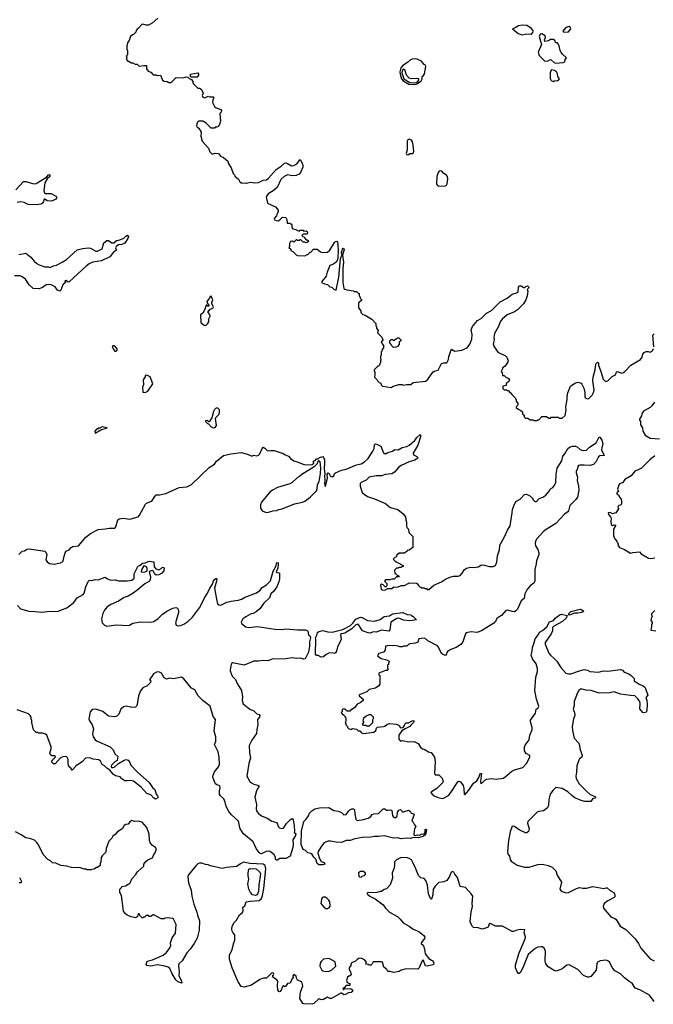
# Model space of a CAD drawing. Extents: x 2206940 to 2356632, y 511582 to 673215.
# Tile 32 of 228: x 2282855 to 2290925, y 540421 to 552950. Entities that reach past the tile are written whole.
import ezdxf

# ---------------------------------------------------------------- set-up
doc = ezdxf.new("R2010")
doc.units = 0

msp = doc.modelspace()

# ---------------------------------------------------------------- linework, layer by layer
at = {"layer": '0CON10XD'}
for points in [[(2284615, 552970), (2284543, 552907), (2284495, 552882), (2284465, 552880), (2284425, 552893), (2284412, 552888), (2284365, 552838), (2284351, 552829), (2284338, 552812), (2284335, 552790), (2284305, 552760), (2284290, 552755), (2284268, 552735), (2284250, 552685), (2284232, 552665), (2284218, 552615), (2284218, 552575), (2284228, 552555), (2284230, 552515), (2284228, 552502), (2284210, 552485), (2284220, 552475), (2284220, 552465), (2284210, 552455), (2284218, 552448), (2284220, 552435), (2284235, 552420), (2284245, 552420), (2284275, 552400), (2284295, 552400), (2284325, 552382), (2284352, 552382), (2284375, 552360), (2284435, 552368), (2284470, 552365), (2284472, 552325), (2284490, 552295), (2284525, 552280), (2284555, 552250), (2284595, 552250), (2284605, 552240), (2284650, 552245), (2284675, 552180), (2284695, 552168), (2284732, 552162), (2284755, 552150), (2284785, 552150), (2284848, 552212), (2284935, 552210), (2284975, 552222), (2284995, 552220), (2285012, 552202), (2285045, 552190), (2285062, 552165), (2285060, 552145), (2285068, 552135), (2285125, 552078), (2285145, 552077), (2285165, 552067), (2285185, 552038), (2285192, 552015), (2285178, 551985), (2285188, 551965), (2285213, 551957), (2285255, 551978), (2285278, 551968), (2285317, 551967), (2285328, 551958), (2285313, 551927), (2285312, 551895), (2285338, 551845), (2285358, 551828), (2285415, 551808), (2285427, 551795), (2285422, 551775), (2285402, 551755), (2285407, 551695), (2285412, 551665), (2285405, 551630), (2285385, 551590), (2285365, 551580), (2285345, 551580), (2285335, 551570), (2285295, 551570), (2285230, 551635), (2285187, 551657), (2285145, 551660), (2285133, 551657), (2285115, 551640), (2285108, 551605), (2285110, 551585), (2285135, 551570), (2285168, 551518), (2285163, 551467), (2285180, 551405), (2285260, 551315), (2285275, 551270), (2285305, 551240), (2285345, 551252), (2285388, 551248), (2285412, 551215), (2285452, 551195), (2285500, 551155), (2285510, 551145), (2285510, 551125), (2285548, 551065), (2285573, 550993), (2285590, 550975), (2285595, 550960), (2285640, 550920), (2285665, 550880), (2285675, 550880), (2285685, 550870), (2285735, 550872), (2285745, 550868), (2285795, 550881), (2285845, 550874), (2285895, 550880), (2285955, 550909), (2285998, 550912), (2286025, 550933), (2286122, 551045), (2286185, 551084), (2286226, 551124), (2286245, 551127), (2286265, 551121), (2286315, 551090), (2286345, 551094), (2286384, 551116), (2286425, 551170), (2286453, 551123), (2286461, 551095), (2286459, 551075), (2286430, 551005), (2286415, 550986), (2286375, 550966), (2286325, 550963), (2286265, 550974), (2286224, 550956), (2286181, 550915), (2286135, 550815), (2286085, 550772), (2286018, 550735), (2285993, 550695), (2286010, 550615), (2286115, 550570), (2286147, 550527), (2286147, 550503), (2286133, 550487), (2286127, 550453), (2286098, 550422), (2286100, 550405), (2286123, 550393), (2286145, 550392), (2286170, 550405), (2286203, 550437), (2286245, 550432), (2286259, 550409), (2286262, 550362), (2286295, 550360), (2286305, 550350), (2286315, 550350), (2286320, 550345), (2286320, 550305), (2286335, 550290), (2286372, 550282), (2286415, 550260), (2286425, 550270), (2286465, 550270), (2286475, 550260), (2286505, 550262), (2286518, 550255), (2286522, 550235), (2286515, 550220), (2286465, 550220), (2286450, 550205), (2286462, 550192), (2286478, 550188), (2286482, 550172), (2286505, 550150), (2286515, 550150), (2286528, 550138), (2286527, 550123), (2286517, 550113), (2286505, 550110), (2286485, 550120), (2286465, 550120), (2286435, 550150), (2286425, 550150), (2286415, 550140), (2286395, 550140), (2286385, 550150), (2286375, 550150), (2286345, 550120), (2286325, 550130), (2286302, 550128), (2286300, 550115), (2286290, 550105), (2286290, 550065), (2286282, 550052), (2286308, 550028), (2286310, 550015), (2286320, 550005), (2286335, 550000), (2286378, 549958), (2286395, 549950), (2286487, 549943), (2286515, 549960), (2286525, 549960), (2286555, 549990), (2286565, 549990), (2286595, 550028), (2286645, 550030), (2286684, 549994), (2286707, 549987), (2286775, 549992), (2286803, 550017), (2286863, 550115), (2286875, 550127), (2286892, 550132), (2286902, 550122), (2286908, 550085), (2286911, 550015), (2286907, 549923), (2286901, 549895), (2286884, 549866), (2286869, 549852), (2286845, 549836), (2286805, 549822), (2286769, 549735), (2286760, 549685), (2286705, 549620), (2286700, 549605), (2286735, 549588), (2286775, 549578), (2286805, 549552), (2286830, 549545), (2286860, 549515), (2286885, 549510), (2286921, 549675), (2286940, 549905), (2286960, 549965), (2286953, 549975), (2286952, 549995), (2286960, 550005), (2286965, 550040), (2286975, 550042), (2286986, 550025), (2286966, 549954), (2286981, 549865), (2286972, 549782), (2286970, 549605), (2286985, 549530), (2286995, 549520), (2287023, 549513), (2287105, 549500), (2287115, 549490), (2287145, 549490), (2287165, 549470), (2287180, 549465), (2287180, 549435), (2287188, 549428), (2287190, 549405), (2287208, 549388), (2287210, 549375), (2287170, 549345), (2287170, 549285), (2287200, 549245), (2287200, 549225), (2287225, 549200), (2287255, 549190), (2287340, 549140), (2287390, 549085), (2287390, 549055), (2287400, 549045), (2287400, 549025), (2287420, 548995), (2287410, 548965), (2287468, 548908), (2287470, 548895), (2287480, 548885), (2287480, 548875), (2287460, 548845), (2287468, 548838), (2287470, 548825), (2287490, 548805), (2287490, 548775), (2287470, 548755), (2287470, 548735), (2287460, 548725), (2287460, 548685), (2287450, 548665), (2287450, 548635), (2287460, 548625), (2287450, 548615), (2287450, 548585), (2287440, 548575), (2287438, 548552), (2287425, 548540), (2287415, 548540), (2287370, 548495), (2287368, 548485), (2287378, 548465), (2287380, 548435), (2287372, 548402), (2287405, 548370), (2287410, 548355), (2287432, 548332), (2287445, 548330), (2287458, 548318), (2287460, 548305), (2287477, 548287), (2287585, 548270), (2287613, 548287), (2287685, 548308), (2287725, 548308), (2287745, 548300), (2287785, 548308), (2287835, 548308), (2287868, 548332), (2288025, 548348), (2288048, 548365), (2288117, 548463), (2288135, 548478), (2288185, 548492), (2288227, 548573), (2288255, 548584), (2288296, 548584), (2288317, 548625), (2288320, 548665), (2288355, 548757), (2288395, 548732), (2288486, 548744), (2288552, 548775), (2288588, 548822), (2288613, 548885), (2288616, 548945), (2288604, 549005), (2288620, 549045), (2288685, 549120), (2288731, 549149), (2288801, 549215), (2288865, 549249), (2288975, 549359), (2289062, 549408), (2289125, 549459), (2289193, 549477), (2289202, 549488), (2289208, 549545), (2289220, 549565), (2289240, 549565), (2289275, 549542), (2289287, 549543), (2289300, 549555), (2289322, 549562), (2289338, 549545), (2289337, 549533), (2289320, 549515), (2289328, 549495), (2289317, 549435), (2289300, 549385), (2289273, 549335)], [(2289256, 552756), (2289315, 552770), (2289365, 552764), (2289375, 552767), (2289389, 552785), (2289396, 552804), (2289392, 552815), (2289370, 552840), (2289315, 552877), (2289255, 552880), (2289207, 552873), (2289165, 552848), (2289130, 552835), (2289204, 552774), (2289240, 552760), (2289256, 552756)], [(2289785, 552791), (2289845, 552794), (2289873, 552835), (2289867, 552855), (2289855, 552863), (2289835, 552860), (2289805, 552844), (2289774, 552805), (2289785, 552791)], [(2289685, 552396), (2289775, 552403), (2289798, 552412), (2289800, 552445), (2289820, 552465), (2289769, 552509), (2289752, 552532), (2289738, 552558), (2289725, 552619), (2289705, 552657), (2289684, 552654), (2289670, 552685), (2289655, 552696), (2289615, 552696), (2289590, 552680), (2289544, 552674), (2289537, 552695), (2289551, 552725), (2289546, 552745), (2289505, 552768), (2289483, 552767), (2289471, 552735), (2289500, 552635), (2289457, 552535), (2289473, 552495), (2289545, 552424), (2289585, 552428), (2289615, 552442), (2289625, 552440), (2289664, 552405), (2289685, 552396)], [(2287885, 552125), (2287918, 552132), (2287970, 552170), (2287981, 552195), (2287980, 552225), (2287999, 552241), (2288009, 552261), (2288029, 552355), (2288023, 552373), (2288005, 552381), (2287971, 552421), (2287916, 552446), (2287895, 552450), (2287855, 552448), (2287831, 552439), (2287795, 552406), (2287733, 552367), (2287711, 552339), (2287698, 552285), (2287700, 552255), (2287719, 552199), (2287740, 552170), (2287811, 552131), (2287885, 552125)], [(2287875, 552145), (2287905, 552151), (2287927, 552165), (2287940, 552185), (2287937, 552195), (2287915, 552203), (2287845, 552195), (2287815, 552204), (2287781, 552245), (2287762, 552312), (2287745, 552321), (2287735, 552314), (2287725, 552295), (2287723, 552273), (2287749, 552195), (2287825, 552152), (2287875, 552145)], [(2289655, 552162), (2289668, 552172), (2289715, 552178), (2289728, 552195), (2289710, 552225), (2289705, 552260), (2289691, 552285), (2289665, 552304), (2289630, 552310), (2289619, 552301), (2289611, 552275), (2289611, 552201), (2289624, 552174), (2289655, 552162)], [(2285115, 552220), (2285035, 552220), (2285030, 552225), (2285032, 552255), (2285122, 552272), (2285132, 552262), (2285132, 552245), (2285115, 552220)], [(2287785, 551231), (2287805, 551235), (2287823, 551247), (2287858, 551245), (2287869, 551255), (2287874, 551275), (2287867, 551355), (2287856, 551396), (2287845, 551415), (2287815, 551428), (2287799, 551421), (2287791, 551405), (2287789, 551295), (2287779, 551245), (2287785, 551231)], [(2288195, 550831), (2288275, 550834), (2288292, 550845), (2288299, 550861), (2288309, 550925), (2288305, 550953), (2288291, 550971), (2288255, 550993), (2288231, 551021), (2288215, 551027), (2288197, 551023), (2288183, 551007), (2288168, 550955), (2288165, 550855), (2288175, 550839), (2288195, 550831)], [(2282805, 550785), (2282905, 550892), (2282935, 550892), (2283035, 550862), (2283065, 550865), (2283196, 550944), (2283225, 550978), (2283240, 550975), (2283238, 550955), (2283204, 550926), (2283175, 550872), (2283162, 550775), (2283172, 550745), (2283180, 550740), (2283255, 550738), (2283317, 550705), (2283330, 550685), (2283315, 550667), (2283274, 550646), (2283245, 550641), (2283204, 550644), (2283175, 550666), (2283165, 550668), (2283159, 550635), (2283141, 550609), (2283125, 550601), (2283075, 550592), (2282965, 550600), (2282912, 550625), (2282865, 550632), (2282825, 550622)], [(2282845, 549963), (2282935, 549977), (2282997, 549927), (2283040, 549875), (2283075, 549846), (2283105, 549829), (2283175, 549806), (2283224, 549804), (2283245, 549796), (2283285, 549817), (2283325, 549826), (2283394, 549866), (2283453, 549897), (2283585, 550020), (2283655, 550040), (2283732, 550048), (2283755, 550042), (2283825, 550005), (2283845, 550006), (2283904, 550035), (2283925, 550111), (2283965, 550140), (2283985, 550140), (2284030, 550110), (2284055, 550109), (2284090, 550140), (2284131, 550149), (2284180, 550170), (2284205, 550196), (2284227, 550207), (2284240, 550195), (2284234, 550165), (2284193, 550107), (2284155, 550088), (2284115, 550084), (2284083, 550065), (2284077, 550045), (2284087, 550015), (2284050, 549990), (2284005, 549932), (2283895, 549881), (2283785, 549863), (2283738, 549842), (2283700, 549815), (2283487, 549615), (2283471, 549611), (2283445, 549629), (2283431, 549625), (2283440, 549605), (2283405, 549575), (2283381, 549509), (2283365, 549494), (2283336, 549506), (2283305, 549550), (2283258, 549575), (2283225, 549582), (2283192, 549575), (2283145, 549543), (2283105, 549527), (2283025, 549531), (2282975, 549576), (2282927, 549647), (2282885, 549679), (2282859, 549689), (2282788, 549692)], [(2285225, 549060), (2285249, 549081), (2285262, 549105), (2285262, 549145), (2285280, 549175), (2285277, 549197), (2285253, 549227), (2285282, 549268), (2285315, 549278), (2285322, 549295), (2285302, 549335), (2285302, 549355), (2285316, 549386), (2285295, 549430), (2285282, 549428), (2285273, 549405), (2285240, 549365), (2285242, 549342), (2285268, 549312), (2285255, 549300), (2285238, 549318), (2285232, 549318), (2285210, 549255), (2285188, 549215), (2285158, 549192), (2285160, 549095), (2285203, 549063), (2285225, 549060)], [(2289273, 549335), (2289195, 549257), (2289155, 549233), (2289065, 549196), (2288999, 549141), (2288974, 549105), (2288951, 549045), (2288904, 548955), (2288894, 548905), (2288896, 548875), (2288884, 548825), (2288892, 548795), (2288945, 548718), (2289044, 548674), (2289060, 548655), (2289078, 548615), (2289072, 548595), (2289039, 548541), (2289002, 548518), (2289002, 548505), (2288988, 548475), (2288998, 548455), (2289002, 548422), (2289025, 548420), (2289045, 548400), (2289078, 548388), (2289092, 548375), (2289083, 548347), (2289065, 548330), (2289050, 548325), (2289050, 548295), (2289010, 548285), (2289010, 548255), (2289025, 548240), (2289055, 548240), (2289065, 548230), (2289075, 548230), (2289102, 548202), (2289115, 548200), (2289122, 548182), (2289170, 548135), (2289170, 548125), (2289180, 548115), (2289180, 548095), (2289200, 548065), (2289200, 548045), (2289180, 548025), (2289180, 548015), (2289202, 547992), (2289238, 547978), (2289258, 547958), (2289260, 547935), (2289278, 547918), (2289280, 547895), (2289295, 547880), (2289325, 547880), (2289355, 547860), (2289395, 547860), (2289405, 547850), (2289445, 547850), (2289455, 547860), (2289465, 547860), (2289505, 547900), (2289565, 547900), (2289595, 547880), (2289615, 547880), (2289625, 547890), (2289715, 547890), (2289725, 547880), (2289765, 547880), (2289800, 547915), (2289815, 547980), (2289811, 548025), (2289829, 548115), (2289828, 548155), (2289835, 548202), (2289871, 548285), (2289925, 548324), (2289966, 548336), (2290004, 548324), (2290015, 548312), (2290039, 548259), (2290053, 548205), (2290052, 548145), (2290065, 548134), (2290085, 548126), (2290105, 548129), (2290145, 548170), (2290165, 548205), (2290172, 548235), (2290154, 548355), (2290157, 548403), (2290184, 548495), (2290193, 548565), (2290197, 548575), (2290215, 548590), (2290227, 548585), (2290227, 548555), (2290258, 548475), (2290286, 548375), (2290315, 548344), (2290345, 548353), (2290400, 548410), (2290445, 548430), (2290456, 548464), (2290465, 548472), (2290523, 548453), (2290545, 548460), (2290564, 548475), (2290637, 548553), (2290763, 548625), (2290783, 548655), (2290790, 548695), (2290808, 548715), (2290835, 548729), (2290858, 548728), (2290885, 548717), (2290913, 548735), (2290929, 548765)], [(2287615, 548780), (2287592, 548802), (2287588, 548818), (2287570, 548835), (2287570, 548865), (2287585, 548880), (2287605, 548880), (2287615, 548870), (2287625, 548870), (2287645, 548890), (2287655, 548890), (2287665, 548900), (2287685, 548900), (2287710, 548875), (2287710, 548865), (2287690, 548845), (2287690, 548815), (2287665, 548790), (2287645, 548782), (2287615, 548780)], [(2290931, 548785), (2290920, 548935), (2290935, 548954)], [(2284085, 548730), (2284097, 548743), (2284095, 548760), (2284075, 548788), (2284055, 548800), (2284042, 548798), (2284032, 548785), (2284045, 548760), (2284065, 548732), (2284085, 548730)], [(2284455, 548204), (2284485, 548222), (2284552, 548315), (2284516, 548405), (2284473, 548427), (2284455, 548420), (2284452, 548405), (2284428, 548365), (2284432, 548305), (2284418, 548275), (2284422, 548212), (2284455, 548204)], [(2290939, 548081), (2290906, 548035), (2290884, 548016), (2290801, 547969), (2290780, 547935), (2290775, 547910), (2290750, 547865), (2290750, 547855), (2290760, 547845), (2290760, 547795), (2290787, 547757), (2290792, 547715), (2290822, 547662), (2290885, 547624), (2291005, 547618)], [(2285317, 547757), (2285345, 547760), (2285363, 547785), (2285350, 547875), (2285353, 547887), (2285390, 547925), (2285398, 547945), (2285398, 547985), (2285375, 548010), (2285348, 548002), (2285335, 547990), (2285322, 547965), (2285302, 547885), (2285268, 547832), (2285262, 547832), (2285245, 547850), (2285220, 547845), (2285220, 547835), (2285245, 547810), (2285258, 547808), (2285295, 547768), (2285317, 547757)], [(2283815, 547690), (2283888, 547732), (2283970, 547755), (2283905, 547768), (2283875, 547750), (2283855, 547750), (2283845, 547740), (2283835, 547740), (2283810, 547715), (2283815, 547690)], [(2282842, 546145), (2282885, 546188), (2282917, 546193), (2282948, 546212), (2282976, 546216), (2283175, 546188), (2283188, 546175), (2283200, 546145), (2283190, 546075), (2283205, 546050), (2283235, 546028), (2283295, 546023), (2283375, 546038), (2283403, 546057), (2283415, 546080), (2283420, 546125), (2283434, 546166), (2283448, 546185), (2283485, 546203), (2283510, 546235), (2283532, 546248), (2283604, 546256), (2283696, 546364), (2283758, 546412), (2283855, 546464), (2283945, 546470), (2283995, 546480), (2284065, 546480), (2284078, 546495), (2284106, 546584), (2284122, 546598), (2284174, 546606), (2284256, 546594), (2284365, 546624), (2284382, 546645), (2284456, 546784), (2284472, 546798), (2284525, 546818), (2284537, 546825), (2284570, 546880), (2284595, 546904), (2284637, 546903), (2284715, 546919), (2284885, 546996), (2284984, 547006), (2285042, 547035), (2285269, 547251), (2285337, 547295), (2285360, 547330), (2285450, 547405), (2285545, 547427), (2285675, 547442), (2285755, 547422), (2285805, 547398), (2285822, 547398), (2285835, 547408), (2285875, 547402), (2285895, 547410), (2285913, 547427), (2285942, 547495), (2285955, 547509), (2285978, 547498), (2286008, 547468), (2286025, 547463), (2286055, 547469), (2286095, 547466), (2286186, 547436), (2286205, 547433), (2286235, 547413), (2286280, 547395), (2286305, 547368), (2286346, 547336), (2286390, 547325), (2286464, 547294), (2286497, 547287), (2286582, 547288), (2286600, 547305), (2286600, 547315), (2286590, 547325), (2286602, 547338), (2286618, 547342), (2286635, 547360), (2286658, 547362), (2286675, 547380), (2286715, 547390), (2286725, 547380), (2286735, 547350), (2286739, 547309), (2286734, 547235), (2286742, 547175), (2286738, 547135), (2286743, 547095), (2286738, 547045), (2286745, 547010), (2286755, 547028), (2286774, 547115), (2286773, 547165), (2286785, 547182), (2286795, 547177), (2286815, 547140), (2286835, 547132), (2286854, 547146), (2286863, 547175), (2286875, 547185), (2286955, 547216), (2287015, 547231), (2287146, 547284), (2287205, 547299), (2287248, 547325), (2287292, 547368), (2287351, 547459), (2287368, 547495), (2287375, 547540), (2287385, 547552), (2287405, 547550), (2287453, 547523), (2287488, 547438), (2287498, 547428), (2287522, 547428), (2287545, 547442), (2287601, 547459), (2287631, 547479), (2287675, 547476), (2287725, 547508), (2287785, 547518), (2287815, 547535), (2287886, 547594), (2287915, 547634), (2287955, 547672), (2287962, 547655), (2287926, 547535), (2287866, 547435), (2287871, 547411), (2287911, 547391), (2287928, 547375), (2287887, 547345), (2287816, 547324), (2287714, 547276), (2287679, 547251), (2287630, 547190), (2287595, 547169), (2287508, 547162), (2287465, 547145), (2287395, 547145), (2287307, 547127)], [(2287307, 547127), (2287268, 547092), (2287205, 547061), (2287192, 547048), (2287190, 547015), (2287218, 546935), (2287241, 546911), (2287285, 546882), (2287375, 546852), (2287512, 546792), (2287575, 546742), (2287670, 546715), (2287740, 546660), (2287770, 546625), (2287772, 546585), (2287782, 546555), (2287780, 546505), (2287785, 546490), (2287807, 546467), (2287810, 546425), (2287860, 546375), (2287860, 546235), (2287815, 546200), (2287790, 546195), (2287790, 546185), (2287775, 546180), (2287755, 546160), (2287685, 546160), (2287675, 546150), (2287662, 546148), (2287648, 546112), (2287632, 546108), (2287610, 546085), (2287645, 546050), (2287655, 546050), (2287662, 546042), (2287675, 546040), (2287682, 546032), (2287695, 546030), (2287702, 546022), (2287740, 546005), (2287738, 545992), (2287725, 545990), (2287715, 545980), (2287685, 545980), (2287675, 545970), (2287655, 545970), (2287630, 545945), (2287632, 545902), (2287645, 545900), (2287662, 545882), (2287678, 545878), (2287688, 545862), (2287655, 545860), (2287625, 545830), (2287595, 545830), (2287565, 545820), (2287515, 545820), (2287500, 545805), (2287530, 545775), (2287530, 545745), (2287515, 545730), (2287485, 545760), (2287462, 545768), (2287452, 545758), (2287458, 545705), (2287473, 545693), (2287505, 545690), (2287545, 545710), (2287595, 545710), (2287618, 545732), (2287665, 545730), (2287712, 545748), (2287755, 545752), (2287803, 545777), (2287815, 545782), (2287909, 545779), (2287923, 545773), (2287935, 545750), (2287955, 545730), (2287965, 545730), (2287975, 545720), (2288005, 545720), (2288015, 545710), (2288035, 545710), (2288045, 545700), (2288065, 545700), (2288130, 545755), (2288225, 545798), (2288278, 545832), (2288335, 545856), (2288382, 545868), (2288441, 545869), (2288465, 545877), (2288491, 545905), (2288521, 545955), (2288545, 545972), (2288595, 545984), (2288645, 545981), (2288695, 545989), (2288738, 546012), (2288775, 546009), (2288835, 545991), (2288887, 545993), (2288915, 546004), (2288932, 546045), (2288942, 546128), (2288966, 546205), (2288972, 546265), (2289025, 546359), (2289067, 546453), (2289102, 546508), (2289129, 546675), (2289130, 546715), (2289147, 546763), (2289175, 546817), (2289230, 546850), (2289285, 546908), (2289305, 546913), (2289346, 546896), (2289390, 546855), (2289390, 546845), (2289415, 546820), (2289425, 546818), (2289435, 546820), (2289470, 546855), (2289517, 546873), (2289555, 546898), (2289598, 546952), (2289615, 546982), (2289645, 546997), (2289671, 547029), (2289684, 547066), (2289686, 547166), (2289700, 547245), (2289759, 547335), (2289773, 547397), (2289799, 547425), (2289838, 547492), (2289866, 547515), (2289895, 547524), (2289935, 547522), (2289956, 547515), (2289995, 547480), (2290025, 547468), (2290075, 547472), (2290111, 547509), (2290196, 547565), (2290235, 547640), (2290245, 547638), (2290271, 547601), (2290280, 547555), (2290268, 547502), (2290266, 547475), (2290298, 547405), (2290245, 547399), (2290225, 547387), (2290195, 547326), (2290165, 547291), (2290115, 547276), (2290045, 547282), (2289990, 547280), (2289972, 547275), (2289962, 547265), (2289960, 547235), (2289943, 547205), (2289943, 547185), (2289959, 547129), (2289953, 547085), (2289972, 547015), (2289977, 546963), (2289961, 546875), (2289940, 546845), (2289862, 546768), (2289845, 546702), (2289834, 546686), (2289795, 546659), (2289683, 546537), (2289558, 546462), (2289525, 546436), (2289441, 546345), (2289424, 546315), (2289419, 546285), (2289426, 546255), (2289452, 546208), (2289466, 546165), (2289466, 546145), (2289436, 546065), (2289434, 546025), (2289414, 545955), (2289416, 545805), (2289401, 545779), (2289355, 545744), (2289314, 545695), (2289287, 545643), (2289279, 545585), (2289243, 545555), (2289195, 545448), (2289175, 545426), (2289155, 545416), (2289128, 545418), (2289073, 545437), (2289045, 545431), (2288990, 545370), (2288936, 545334), (2288916, 545295), (2288895, 545271), (2288738, 545172), (2288675, 545152), (2288605, 545159), (2288542, 545148), (2288531, 545135), (2288499, 545035), (2288475, 545000), (2288415, 544961), (2288348, 544935), (2288302, 544908), (2288293, 544897), (2288285, 544862), (2288265, 544862), (2288227, 544885), (2288189, 544965), (2288175, 544981), (2288055, 545044), (2288035, 545064), (2288005, 545081), (2287938, 545072), (2287925, 545030), (2287895, 545018), (2287823, 545007), (2287805, 545000), (2287785, 544980), (2287745, 544980), (2287725, 544970), (2287695, 544970), (2287675, 544980), (2287625, 544987), (2287605, 544982), (2287565, 544987), (2287512, 544978), (2287510, 544925), (2287487, 544903), (2287430, 544885), (2287410, 544855), (2287460, 544820), (2287530, 544805), (2287560, 544785), (2287560, 544775), (2287550, 544765), (2287550, 544745), (2287540, 544735), (2287540, 544695), (2287550, 544685), (2287535, 544670), (2287515, 544670), (2287430, 544635), (2287430, 544615), (2287440, 544605), (2287442, 544495), (2287428, 544472), (2287385, 544442), (2287305, 544426), (2287275, 544398), (2287190, 544365), (2287180, 544355), (2287180, 544345), (2287230, 544305), (2287230, 544285), (2287190, 544255), (2287151, 544239), (2287118, 544192), (2287085, 544170), (2287075, 544170), (2287058, 544152), (2287025, 544150), (2286997, 544177), (2286975, 544180), (2286962, 544168), (2286960, 544145), (2286950, 544135), (2286960, 544115), (2286980, 544105), (2287000, 544085), (2287000, 544075), (2287010, 544065), (2287010, 544025), (2287002, 544005), (2287010, 543995), (2287010, 543975), (2287030, 543955), (2287030, 543945), (2287042, 543932), (2287065, 543920), (2287085, 543920), (2287095, 543930), (2287145, 543920), (2287165, 543900), (2287185, 543900), (2287210, 543875), (2287228, 543868), (2287367, 543883), (2287390, 543905), (2287400, 543935), (2287412, 543948), (2287490, 543955), (2287505, 543960), (2287529, 543981), (2287565, 543992), (2287656, 543986), (2287688, 543968), (2287705, 543940), (2287737, 543943), (2287755, 543970), (2287758, 543985), (2287775, 544002), (2287806, 544004), (2287855, 544028), (2287875, 544030), (2287880, 544025), (2287872, 544005), (2287836, 543974), (2287823, 543955), (2287763, 543927), (2287721, 543899), (2287683, 543845), (2287683, 543793), (2287705, 543770), (2287735, 543778), (2287805, 543759), (2287880, 543765), (2287929, 543739), (2287961, 543691), (2287983, 543673), (2288007, 543667), (2288060, 543635), (2288096, 543626), (2288138, 543565), (2288147, 543505), (2288137, 543357), (2288145, 543342), (2288195, 543342), (2288235, 543300), (2288249, 543255), (2288245, 543243), (2288166, 543165), (2288098, 543125), (2288092, 543115), (2288107, 543095), (2288135, 543074), (2288185, 543051), (2288235, 543040), (2288262, 543048), (2288315, 543079), (2288346, 543115), (2288435, 543253), (2288445, 543260), (2288470, 543250), (2288503, 543205), (2288513, 543165), (2288514, 543094), (2288525, 543086), (2288575, 543145), (2288635, 543234), (2288677, 543263), (2288702, 543305), (2288714, 543345), (2288725, 543358), (2288737, 543357), (2288724, 543255), (2288725, 543240), (2288735, 543230), (2288778, 543272), (2288804, 543286), (2288865, 543294), (2288925, 543286), (2289015, 543300), (2289062, 543338), (2289121, 543389), (2289155, 543406), (2289265, 543432), (2289308, 543485), (2289352, 543565), (2289352, 543585), (2289304, 543614), (2289284, 543644), (2289286, 543695), (2289293, 543717), (2289343, 543785), (2289350, 543845), (2289381, 543915), (2289380, 543945), (2289359, 544015), (2289359, 544035), (2289423, 544125), (2289434, 544176), (2289458, 544195), (2289468, 544215), (2289436, 544305), (2289416, 544415), (2289429, 544585), (2289451, 544655), (2289450, 544695), (2289433, 544753), (2289388, 544815), (2289370, 544865), (2289383, 544915), (2289387, 544963), (2289406, 545024), (2289420, 545070), (2289461, 545125), (2289475, 545157), (2289514, 545176), (2289568, 545225), (2289603, 545287), (2289652, 545305), (2289674, 545335), (2289739, 545381), (2289756, 545386), (2289828, 545368), (2289813, 545335), (2289768, 545292), (2289659, 545231), (2289642, 545215), (2289639, 545175), (2289624, 545135), (2289547, 545025), (2289546, 545005), (2289595, 544888), (2289615, 544862), (2289663, 544823), (2289696, 544785), (2289745, 544707), (2289811, 544635), (2289845, 544626), (2289875, 544628), (2289984, 544666), (2290045, 544680), (2290085, 544672), (2290116, 544656), (2290225, 544647), (2290285, 544662), (2290345, 544658), (2290505, 544679), (2290531, 544671), (2290555, 544648), (2290615, 544624), (2290644, 544605), (2290682, 544565), (2290682, 544532), (2290695, 544530), (2290745, 544494), (2290795, 544472), (2290816, 544456), (2290825, 544438), (2290856, 544355), (2290831, 544325), (2290843, 544285), (2290846, 544245), (2290844, 544156), (2290835, 544137), (2290805, 544129), (2290792, 544132), (2290752, 544182), (2290758, 544245), (2290752, 544272), (2290729, 544309), (2290688, 544348), (2290635, 544349), (2290505, 544366), (2290425, 544398), (2290370, 544385), (2290235, 544382), (2290135, 544412), (2290065, 544418), (2290005, 544434), (2289977, 544415), (2289958, 544385), (2289917, 544275), (2289916, 544225), (2289904, 544175), (2289919, 544135), (2289924, 544095), (2289908, 544052), (2289893, 543957), (2289896, 543905), (2289918, 543808), (2289974, 543745), (2289986, 543715), (2289990, 543675), (2290017, 543585), (2290013, 543565), (2289985, 543543), (2289974, 543526), (2289949, 543455), (2289946, 543375), (2289936, 543325), (2289943, 543293), (2289981, 543225), (2290080, 543130)], [(2290945, 547400), (2290879, 547351), (2290775, 547244), (2290725, 547216), (2290695, 547207), (2290643, 547147), (2290563, 547097), (2290535, 547062), (2290491, 547039), (2290470, 546975), (2290480, 546945), (2290462, 546928), (2290460, 546915), (2290480, 546905), (2290492, 546875), (2290515, 546850), (2290520, 546825), (2290518, 546785), (2290505, 546772), (2290485, 546770), (2290473, 546757), (2290482, 546725), (2290447, 546673), (2290405, 546660), (2290375, 546680), (2290350, 546675), (2290352, 546652), (2290380, 546625), (2290387, 546607), (2290382, 546565), (2290390, 546525), (2290405, 546512), (2290425, 546520), (2290447, 546517), (2290418, 546465), (2290418, 546385), (2290428, 546362), (2290433, 546343), (2290460, 546315), (2290460, 546305), (2290470, 546295), (2290478, 546275), (2290473, 546263), (2290492, 546232), (2290557, 546207), (2290635, 546160), (2290662, 546168), (2290747, 546177), (2290772, 546152), (2290865, 546097), (2290895, 546094), (2290945, 546104)], [(2285995, 546678), (2286025, 546681), (2286085, 546702), (2286125, 546703), (2286155, 546717), (2286196, 546724), (2286355, 546791), (2286455, 546810), (2286485, 546824), (2286555, 546876), (2286634, 546955), (2286645, 546978), (2286646, 547035), (2286667, 547073), (2286688, 547175), (2286691, 547241), (2286680, 547325), (2286662, 547338), (2286652, 547328), (2286640, 547295), (2286605, 547258), (2286447, 547163), (2286420, 547135), (2286391, 547119), (2286325, 547062), (2286295, 547043), (2286140, 546995), (2286076, 546964), (2286045, 546942), (2285995, 546882), (2285935, 546810), (2285922, 546775), (2285922, 546735), (2285945, 546702), (2285995, 546678)], [(2282826, 545495), (2282865, 545451), (2282973, 545423), (2283051, 545421), (2283135, 545410), (2283205, 545420), (2283345, 545424), (2283457, 545465), (2283545, 545532), (2283585, 545594), (2283664, 545635), (2283675, 545652), (2283696, 545734), (2283725, 545802), (2283745, 545817), (2283775, 545813), (2283816, 545826), (2283856, 545824), (2283945, 545857), (2283974, 545834), (2284017, 545817), (2284075, 545820), (2284115, 545811), (2284225, 545809), (2284284, 545816), (2284314, 545845), (2284315, 545900), (2284365, 546000), (2284387, 546003), (2284418, 546032), (2284455, 546038), (2284505, 546060), (2284563, 546053), (2284567, 545987), (2284590, 545960), (2284625, 545948), (2284655, 545968), (2284675, 545983), (2284697, 545975), (2284690, 545935), (2284665, 545907), (2284625, 545884), (2284595, 545880), (2284577, 545895), (2284555, 545938), (2284545, 545942), (2284503, 545927), (2284520, 545855), (2284517, 545825), (2284507, 545805), (2284450, 545770), (2284347, 545685), (2284286, 545644), (2284236, 545614), (2284185, 545596), (2284115, 545550), (2284015, 545510), (2283971, 545478), (2283936, 545435), (2283916, 545395), (2283899, 545325), (2283906, 545276), (2283936, 545246), (2283965, 545233), (2284085, 545251), (2284237, 545243), (2284255, 545246), (2284295, 545272), (2284395, 545286), (2284525, 545282), (2284565, 545292), (2284619, 545331), (2284675, 545384), (2284728, 545422), (2284805, 545463), (2284845, 545470), (2284863, 545463), (2284877, 545435), (2284876, 545405), (2284840, 545275), (2284847, 545247), (2284875, 545236), (2284905, 545240), (2284945, 545258), (2284995, 545291), (2285054, 545345), (2285144, 545465), (2285181, 545529), (2285204, 545585), (2285248, 545652), (2285275, 545714), (2285311, 545769), (2285325, 545809), (2285335, 545826), (2285355, 545839), (2285365, 545840), (2285362, 545805), (2285338, 545718), (2285360, 545575), (2285376, 545516), (2285390, 545505), (2285415, 545501), (2285495, 545539), (2285548, 545552), (2285638, 545562), (2285684, 545576), (2285715, 545596), (2285872, 545658), (2285912, 545688), (2285942, 545725), (2286000, 545760), (2286049, 545811), (2286085, 545934), (2286121, 545999), (2286125, 546035), (2286135, 546044), (2286145, 546040), (2286149, 546025), (2286143, 545965), (2286124, 545936), (2286123, 545925), (2286130, 545915), (2286155, 545912), (2286162, 545905), (2286164, 545835), (2286157, 545795), (2286129, 545735), (2286088, 545675), (2286054, 545646), (2286035, 545595), (2285965, 545526), (2285914, 545455), (2285865, 545415), (2285835, 545398), (2285793, 545387), (2285735, 545352), (2285699, 545325), (2285674, 545285), (2285683, 545263), (2285735, 545223), (2285775, 545217), (2285883, 545227), (2286105, 545193), (2286195, 545188), (2286245, 545198), (2286395, 545186), (2286495, 545186), (2286515, 545179), (2286525, 545167), (2286535, 545123), (2286555, 545106), (2286560, 545085), (2286546, 545034), (2286548, 544978), (2286535, 544902), (2286492, 544818), (2286475, 544812), (2286425, 544824), (2286385, 544821), (2286325, 544830), (2286244, 544816), (2286072, 544812), (2286015, 544793), (2285955, 544794), (2285895, 544785), (2285835, 544788), (2285715, 544735), (2285565, 544768), (2285552, 544758), (2285538, 544705), (2285536, 544665), (2285563, 544595), (2285603, 544553), (2285624, 544505), (2285682, 544415), (2285692, 544335), (2285690, 544285), (2285703, 544245), (2285786, 544176), (2285835, 544155), (2285875, 544116), (2285905, 544109), (2285914, 544095), (2285909, 544075), (2285884, 544045), (2285889, 543975), (2285874, 543916), (2285872, 543868), (2285812, 543782), (2285777, 543715), (2285781, 543621), (2285796, 543555), (2285773, 543485), (2285749, 543325), (2285788, 543258), (2285807, 543237), (2285835, 543222), (2285890, 543210), (2285904, 543195), (2285873, 543137), (2285849, 543055), (2285869, 542965), (2285866, 542905), (2285875, 542875), (2285895, 542847), (2285935, 542819), (2286008, 542788), (2286065, 542753), (2286125, 542736), (2286140, 542715), (2286145, 542682), (2286165, 542666), (2286195, 542658), (2286215, 542661), (2286255, 542723), (2286305, 542773), (2286325, 542784), (2286335, 542780), (2286340, 542770), (2286351, 542691), (2286357, 542625), (2286350, 542605), (2286365, 542598), (2286371, 542585), (2286365, 542561), (2286334, 542515), (2286339, 542455), (2286333, 542415), (2286299, 542305), (2286245, 542276), (2286170, 542275), (2286135, 542254), (2286124, 542254), (2286115, 542262), (2286111, 542295), (2286094, 542324), (2286044, 542364), (2286025, 542369), (2285996, 542365), (2285935, 542335), (2285919, 542339), (2285903, 542353), (2285865, 542404), (2285828, 542488), (2285705, 542590), (2285665, 542655), (2285641, 542751), (2285553, 542833), (2285519, 542875), (2285486, 542936), (2285474, 542994)], [(2284415, 545918), (2284455, 545923), (2284480, 545935), (2284480, 545965), (2284468, 545988), (2284455, 545998), (2284435, 546000), (2284405, 545950), (2284402, 545925), (2284415, 545918)], [(2286695, 544839), (2286658, 544858), (2286635, 544860), (2286622, 544875), (2286627, 545065), (2286623, 545085), (2286641, 545119), (2286648, 545152), (2286665, 545164), (2286715, 545176), (2286779, 545159), (2286835, 545156), (2286969, 545191), (2287067, 545243), (2287098, 545272), (2287135, 545322), (2287195, 545345), (2287215, 545343), (2287285, 545305), (2287375, 545297), (2287444, 545316), (2287497, 545355), (2287564, 545366), (2287605, 545391), (2287735, 545406), (2287791, 545381), (2287835, 545376), (2287845, 545369), (2287865, 545356), (2287908, 545312), (2287825, 545300), (2287745, 545308), (2287685, 545333), (2287660, 545330), (2287580, 545285), (2287570, 545185), (2287555, 545169), (2287465, 545181), (2287395, 545158), (2287355, 545159), (2287318, 545145), (2287295, 545146), (2287221, 545175), (2287165, 545256), (2287135, 545251), (2287085, 545198), (2286995, 545144), (2286955, 545135), (2286941, 545125), (2286948, 545065), (2286929, 545015), (2286901, 544969), (2286889, 544915), (2286875, 544894), (2286864, 544886), (2286825, 544892), (2286792, 544888), (2286759, 544871), (2286725, 544843), (2286695, 544839)], [(2289855, 545372), (2289848, 545378), (2289848, 545395), (2289875, 545421), (2289995, 545447), (2290006, 545446), (2290040, 545425), (2290032, 545415), (2290010, 545405), (2289964, 545396), (2289925, 545399), (2289855, 545372)], [(2290945, 545430), (2290902, 545388), (2290900, 545375), (2290912, 545355), (2290898, 545332), (2290892, 545305), (2290910, 545285), (2290910, 545265), (2290900, 545255), (2290902, 545225), (2290893, 545183), (2290955, 545173)], [(2285474, 542994), (2285454, 543034), (2285413, 543073), (2285400, 543095), (2285399, 543135), (2285410, 543175), (2285404, 543195), (2285395, 543206), (2285365, 543212), (2285349, 543225), (2285313, 543305), (2285317, 543335), (2285335, 543381), (2285389, 543441), (2285399, 543471), (2285395, 543565), (2285383, 543633), (2285334, 543725), (2285351, 543769), (2285355, 543825), (2285333, 543895), (2285348, 544045), (2285318, 544085), (2285280, 544215), (2285192, 544282), (2285130, 544345), (2285085, 544422), (2285044, 544444), (2285017, 544475), (2284945, 544561), (2284915, 544583), (2284815, 544564), (2284765, 544570), (2284725, 544558), (2284695, 544573), (2284660, 544635), (2284635, 544649), (2284605, 544650), (2284558, 544625), (2284538, 544592), (2284507, 544555), (2284524, 544534), (2284523, 544515), (2284477, 544475), (2284425, 544447), (2284395, 544409), (2284370, 544345), (2284352, 544235), (2284344, 544216), (2284328, 544202), (2284285, 544197), (2284215, 544213), (2284175, 544208), (2284144, 544175), (2284117, 544113), (2284092, 544088), (2284065, 544080), (2283986, 544086), (2283914, 544145), (2283825, 544175), (2283780, 544170), (2283752, 544142), (2283737, 544055), (2283746, 544026), (2283776, 543975), (2283797, 543925), (2283784, 543864), (2283790, 543825), (2283816, 543786), (2283832, 543775), (2284007, 543695), (2284045, 543657), (2284066, 543606), (2284104, 543575), (2284096, 543525), (2284065, 543505), (2284025, 543462), (2284019, 543445), (2284024, 543435), (2284045, 543432), (2284065, 543442), (2284113, 543487), (2284185, 543528), (2284205, 543535), (2284235, 543526), (2284254, 543505), (2284272, 543465), (2284355, 543376), (2284502, 543245), (2284548, 543178), (2284575, 543152), (2284594, 543095), (2284612, 543072), (2284616, 543064), (2284613, 543047), (2284585, 543032), (2284565, 543042), (2284527, 543087), (2284473, 543105), (2284404, 543184), (2284305, 543261), (2284265, 543269), (2284225, 543263), (2284196, 543266), (2284155, 543289), (2284134, 543314), (2284075, 543326), (2284050, 543345), (2284002, 543402), (2283964, 543424), (2283935, 543455), (2283904, 543474), (2283885, 543515), (2283865, 543530), (2283791, 543541), (2283743, 543557), (2283695, 543551), (2283655, 543511), (2283574, 543456), (2283525, 543400), (2283508, 543425), (2283483, 543445), (2283474, 543485), (2283473, 543535), (2283455, 543570), (2283416, 543574), (2283373, 543557), (2283305, 543480), (2283285, 543480), (2283265, 543500), (2283263, 543517), (2283280, 543535), (2283285, 543550), (2283295, 543550), (2283308, 543562), (2283310, 543575), (2283302, 543582), (2283265, 543582), (2283248, 543595), (2283240, 543615), (2283257, 543675), (2283256, 543696), (2283200, 543845), (2283185, 543860), (2283145, 543870), (2283095, 543870), (2283085, 543880), (2283065, 543880), (2283030, 543915), (2283010, 544005), (2283010, 544035), (2283003, 544043), (2283000, 544075), (2282990, 544095), (2282967, 544117), (2282825, 544168)], [(2287305, 543960), (2287275, 543960), (2287265, 543970), (2287235, 543970), (2287220, 543985), (2287240, 544005), (2287240, 544015), (2287230, 544025), (2287240, 544065), (2287263, 544087), (2287305, 544108), (2287325, 544108), (2287355, 544080), (2287358, 544055), (2287350, 544035), (2287348, 544002), (2287305, 543960)], [(2290080, 543130), (2290120, 543090), (2290186, 543066), (2290190, 543045), (2290155, 543040), (2290127, 543003), (2290052, 543002), (2290005, 543012), (2289925, 543050), (2289885, 543078), (2289838, 543125), (2289765, 543166), (2289685, 543181), (2289645, 543141), (2289611, 543095), (2289594, 543025), (2289591, 542955), (2289578, 542922), (2289527, 542883), (2289465, 542874), (2289445, 542864), (2289325, 542745), (2289322, 542725), (2289343, 542655), (2289335, 542620), (2289315, 542602), (2289295, 542603), (2289215, 542639), (2289155, 542683), (2289125, 542688), (2289100, 542615), (2289081, 542505), (2289066, 542366), (2289074, 542335), (2289094, 542305), (2289102, 542265), (2289115, 542241), (2289192, 542192), (2289285, 542166), (2289345, 542166), (2289455, 542199), (2289515, 542203), (2289585, 542187), (2289636, 542166), (2289685, 542118), (2289702, 542065), (2289754, 541974), (2289736, 541886), (2289745, 541869), (2289763, 541855), (2289815, 541841), (2289845, 541844), (2289946, 541894), (2289985, 541908), (2290025, 541900), (2290075, 541900), (2290155, 541920), (2290295, 541896), (2290325, 541903), (2290335, 541903), (2290375, 541868), (2290420, 541845), (2290433, 541815), (2290433, 541787), (2290425, 541778), (2290345, 541738), (2290300, 541705), (2290286, 541665), (2290291, 541645), (2290384, 541535), (2290434, 541514), (2290450, 541500), (2290503, 541415), (2290575, 541373), (2290694, 541255), (2290736, 541196), (2290767, 541135), (2290885, 541001), (2290935, 540976)], [(2286665, 542194), (2286645, 542213), (2286627, 542267), (2286601, 542295), (2286579, 542329), (2286565, 542341), (2286525, 542349), (2286496, 542376), (2286465, 542390), (2286439, 542455), (2286446, 542625), (2286473, 542747), (2286504, 542775), (2286535, 542818), (2286548, 542855), (2286575, 542884), (2286614, 542906), (2286675, 542922), (2286793, 542923), (2286855, 542887), (2286910, 542880), (2286952, 542862), (2286985, 542830), (2287013, 542837), (2287045, 542883), (2287060, 542895), (2287085, 542906), (2287105, 542906), (2287119, 542895), (2287123, 542843), (2287138, 542775), (2287155, 542760), (2287235, 542771), (2287295, 542791), (2287328, 542812), (2287346, 542835), (2287364, 542846), (2287425, 542850), (2287485, 542908), (2287505, 542910), (2287525, 542893), (2287545, 542890), (2287576, 542896), (2287596, 542886), (2287603, 542823), (2287615, 542800), (2287635, 542793), (2287662, 542815), (2287668, 542865), (2287685, 542892), (2287705, 542898), (2287718, 542888), (2287725, 542870), (2287745, 542868), (2287805, 542892), (2287829, 542879), (2287840, 542855), (2287870, 542845), (2287878, 542835), (2287850, 542755), (2287867, 542737), (2287882, 542705), (2287902, 542685), (2287883, 542655), (2287874, 542585), (2287881, 542571), (2287895, 542568), (2287925, 542578), (2287945, 542572), (2287974, 542586), (2288005, 542588), (2288020, 542605), (2288020, 542645), (2288025, 542650), (2288037, 542645), (2288027, 542593), (2288016, 542574), (2287990, 542555), (2287933, 542537), (2287875, 542542), (2287828, 542532), (2287785, 542536), (2287715, 542526), (2287665, 542541), (2287615, 542536), (2287495, 542566), (2287425, 542557), (2287375, 542558), (2287325, 542548), (2287215, 542545), (2287124, 542526), (2287065, 542504), (2287014, 542506), (2286955, 542479), (2286885, 542482), (2286815, 542497), (2286785, 542495), (2286748, 542482), (2286725, 542465), (2286690, 542420), (2286655, 542365), (2286650, 542345), (2286672, 542275), (2286695, 542238), (2286732, 542225), (2286740, 542205), (2286714, 542196), (2286665, 542194)], [(2284881, 540869), (2284888, 540835), (2284881, 540785), (2284915, 540720), (2284920, 540695), (2284915, 540690), (2284865, 540713), (2284844, 540734), (2284797, 540807), (2284766, 540875), (2284745, 540894), (2284705, 540908), (2284605, 540921), (2284525, 540907), (2284473, 540913), (2284467, 540925), (2284480, 540970), (2284545, 540988), (2284682, 541045), (2284725, 541078), (2284757, 541125), (2284778, 541165), (2284776, 541205), (2284796, 541265), (2284841, 541325), (2284847, 541435), (2284813, 541503), (2284802, 541512), (2284735, 541520), (2284703, 541517), (2284695, 541510), (2284655, 541510), (2284565, 541560), (2284555, 541560), (2284525, 541540), (2284505, 541540), (2284495, 541550), (2284465, 541550), (2284445, 541530), (2284435, 541530), (2284425, 541520), (2284415, 541520), (2284385, 541550), (2284375, 541570), (2284365, 541570), (2284355, 541540), (2284335, 541522), (2284273, 541533), (2284247, 541547), (2284223, 541553), (2284201, 541571), (2284178, 541605), (2284162, 541742), (2284150, 541805), (2284130, 541845), (2284130, 541885), (2284150, 541905), (2284155, 541920), (2284202, 541928), (2284235, 541950), (2284245, 541950), (2284260, 541965), (2284282, 542018), (2284340, 542075), (2284340, 542085), (2284361, 542109), (2284435, 542180), (2284438, 542202), (2284461, 542239), (2284485, 542257), (2284545, 542283), (2284563, 542327), (2284582, 542348), (2284597, 542397), (2284586, 542416), (2284545, 542442), (2284516, 542476), (2284507, 542507), (2284503, 542585), (2284475, 542672), (2284415, 542740), (2284365, 542750), (2284318, 542748), (2284285, 542758), (2284257, 542743), (2284235, 542712), (2284205, 542708), (2284185, 542697), (2284165, 542658), (2284097, 542613), (2284069, 542581), (2284041, 542559), (2284028, 542535), (2283992, 542498), (2283958, 542402), (2283952, 542358), (2283905, 542310), (2283893, 542287), (2283890, 542225), (2283880, 542215), (2283880, 542185), (2283845, 542160), (2283835, 542160), (2283805, 542140), (2283773, 542137), (2283765, 542130), (2283715, 542130), (2283705, 542140), (2283675, 542142), (2283615, 542162), (2283585, 542158), (2283515, 542160), (2283455, 542177), (2283377, 542187), (2283315, 542218), (2283275, 542222), (2283247, 542247), (2283215, 542262), (2283152, 542325), (2283095, 542450), (2283075, 542480), (2283045, 542508), (2282996, 542526), (2282935, 542540), (2282875, 542579), (2282802, 542615)], [(2290935, 540457), (2290875, 540535), (2290755, 540605), (2290694, 540625), (2290655, 540689), (2290619, 540711), (2290556, 540756), (2290505, 540810), (2290435, 540846), (2290405, 540886), (2290366, 540956), (2290345, 540975), (2290325, 540981), (2290246, 540976), (2290212, 540955), (2290204, 540935), (2290197, 540855), (2290128, 540775), (2290105, 540764), (2290085, 540766), (2290035, 540786), (2289965, 540865), (2289855, 540925), (2289825, 540918), (2289775, 540879), (2289745, 540865), (2289686, 540844), (2289660, 540850), (2289585, 540897), (2289554, 540935), (2289546, 540975), (2289553, 541095), (2289535, 541134), (2289515, 541150), (2289495, 541154), (2289455, 541149), (2289419, 541131), (2289332, 541055), (2289264, 540886), (2289229, 540821), (2289215, 540811), (2289206, 540814), (2289192, 540832), (2289170, 540885), (2289168, 540925), (2289216, 541075), (2289293, 541255), (2289295, 541275), (2289282, 541335), (2289288, 541368), (2289232, 541372), (2289185, 541363), (2289145, 541346), (2289125, 541347), (2289005, 541416), (2288916, 541416), (2288845, 541450), (2288836, 541444), (2288827, 541413), (2288815, 541400), (2288747, 541377), (2288694, 541394), (2288635, 541398), (2288620, 541410), (2288599, 541449), (2288594, 541475), (2288605, 541595), (2288624, 541665), (2288618, 541705), (2288626, 541796), (2288606, 541825), (2288531, 541905), (2288465, 541920), (2288432, 542035), (2288399, 542075), (2288385, 542102), (2288365, 542110), (2288347, 542095), (2288330, 542045), (2288293, 541997), (2288255, 541979), (2288195, 541969), (2288145, 541925), (2288122, 541885), (2288115, 541813), (2288105, 541772), (2288095, 541760), (2288085, 541767), (2288062, 541825), (2288047, 541935), (2288029, 541995), (2288005, 542020), (2287965, 542030), (2287935, 542060), (2287902, 542145), (2287868, 542215), (2287845, 542258), (2287815, 542277), (2287793, 542283), (2287715, 542287), (2287653, 542257), (2287630, 542235), (2287630, 542185), (2287622, 542145), (2287598, 542092), (2287602, 542025), (2287575, 541940), (2287525, 541890), (2287495, 541880), (2287465, 541858), (2287445, 541858), (2287403, 541843), (2287285, 541840), (2287280, 541835), (2287282, 541825), (2287313, 541795), (2287381, 541761), (2287485, 541686), (2287514, 541645), (2287564, 541595), (2287665, 541539), (2287701, 541505), (2287737, 541457), (2287814, 541414), (2287866, 541376), (2287938, 541348), (2288004, 541295), (2288014, 541275), (2288012, 541258), (2287970, 541205), (2287970, 541195), (2287993, 541173), (2288002, 541152), (2288016, 541095), (2288017, 541065), (2288066, 541005), (2288101, 540981), (2288116, 540975), (2288130, 540945), (2288125, 540928), (2288115, 540922), (2288045, 540908), (2288025, 540911), (2287995, 540988), (2287980, 540975), (2287944, 540885), (2287925, 540869), (2287775, 540874), (2287715, 540854), (2287690, 540840), (2287615, 540827), (2287575, 540839), (2287545, 540838), (2287532, 540865), (2287494, 540895), (2287476, 540955), (2287465, 540962), (2287355, 540960), (2287343, 540937), (2287325, 540920), (2287305, 540920), (2287295, 540928), (2287262, 540932), (2287272, 540955), (2287248, 540988), (2287205, 541008), (2287175, 541002), (2287151, 540989), (2287131, 540969), (2287078, 540945), (2287072, 540915), (2287052, 540885), (2287052, 540865), (2287068, 540835), (2287078, 540795), (2287055, 540780), (2287045, 540780), (2287030, 540765), (2287018, 540725), (2287025, 540700), (2287060, 540685), (2287058, 540662), (2287015, 540660), (2286988, 540632), (2286970, 540625), (2286975, 540610), (2286985, 540610), (2286995, 540620), (2287075, 540618), (2287092, 540605), (2287092, 540585), (2287075, 540572), (2287043, 540567), (2287005, 540544), (2286985, 540542), (2286955, 540562), (2286945, 540562), (2286916, 540544), (2286825, 540493), (2286805, 540493), (2286775, 540512), (2286725, 540484), (2286705, 540479), (2286665, 540492), (2286600, 540430), (2286579, 540421), (2286475, 540426), (2286463, 540433), (2286422, 540495), (2286433, 540575), (2286462, 540655), (2286450, 540705), (2286395, 540730), (2286380, 540755), (2286378, 540778), (2286345, 540800), (2286332, 540785), (2286337, 540763), (2286320, 540740), (2286300, 540690), (2286266, 540684), (2286242, 540648), (2286228, 540648), (2286215, 540660), (2286205, 540650), (2286178, 540585), (2286165, 540580), (2286154, 540584), (2286142, 540605), (2286138, 540655), (2286142, 540715), (2286126, 540736), (2286080, 540765), (2286080, 540775), (2286070, 540785), (2286086, 540794), (2286092, 540805), (2286088, 540815), (2286075, 540820), (2286060, 540815), (2285997, 540753), (2285958, 540752), (2285915, 540738), (2285807, 540663), (2285715, 540638), (2285675, 540648), (2285636, 540705), (2285621, 540745), (2285560, 540885), (2285528, 540995), (2285528, 541052), (2285558, 541105), (2285582, 541205), (2285596, 541236), (2285597, 541305), (2285570, 541335), (2285563, 541353), (2285558, 541375), (2285562, 541415), (2285585, 541460), (2285618, 541492), (2285655, 541558), (2285691, 541589), (2285700, 541615), (2285698, 541655), (2285722, 541675), (2285740, 541725), (2285790, 541735), (2285903, 541743), (2285934, 541765), (2285948, 541805), (2285964, 541895), (2285988, 542145), (2285980, 542185), (2285955, 542205), (2285785, 542211), (2285705, 542228), (2285676, 542214), (2285615, 542176), (2285487, 542163), (2285435, 542147), (2285285, 542182), (2285256, 542196), (2285221, 542201), (2285175, 542218), (2285145, 542218), (2285125, 542208), (2285098, 542182), (2285005, 542068), (2284997, 542045), (2285004, 541965), (2285037, 541875), (2285048, 541795), (2285071, 541695), (2285111, 541595), (2285118, 541555), (2285144, 541485), (2285142, 541365), (2285116, 541264), (2285078, 541195), (2285028, 541122), (2284985, 541076), (2284926, 540975), (2284880, 540935), (2284876, 540915), (2284881, 540869)], [(2285855, 541804), (2285822, 541815), (2285795, 541842), (2285772, 541885), (2285762, 541955), (2285773, 542015), (2285764, 542055), (2285764, 542095), (2285775, 542140), (2285791, 542149), (2285868, 542145), (2285915, 542102), (2285923, 542083), (2285900, 541935), (2285896, 541855), (2285880, 541815), (2285855, 541804)], [(2282852, 542035), (2282875, 541990), (2282876, 541974), (2282870, 541965), (2282850, 541965)], [(2287205, 542040), (2287215, 542050), (2287245, 542060), (2287260, 542075), (2287258, 542088), (2287235, 542110), (2287195, 542110), (2287170, 542095), (2287173, 542053), (2287183, 542043), (2287205, 542040)], [(2286755, 541640), (2286775, 541641), (2286802, 541658), (2286810, 541670), (2286805, 541723), (2286794, 541745), (2286765, 541773), (2286745, 541782), (2286718, 541782), (2286706, 541774), (2286699, 541755), (2286690, 541705), (2286738, 541648), (2286755, 541640)], [(2286755, 540840), (2286795, 540844), (2286825, 540856), (2286880, 540905), (2286871, 540961), (2286795, 541002), (2286726, 540994), (2286694, 540965), (2286681, 540945), (2286678, 540905), (2286704, 540855), (2286715, 540846), (2286755, 540840)]]:
    msp.add_lwpolyline(points, dxfattribs=at)

doc.saveas('drawing.dxf')
